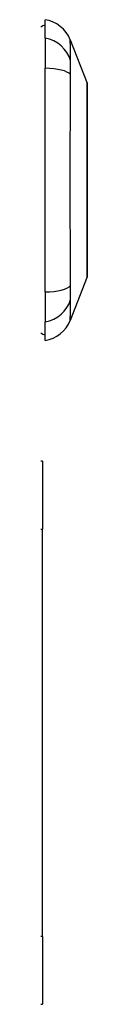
# Model space of a CAD drawing. Header units: inches. Extents: x 20 to 683, y 61 to 320.
# Tile 184 of 205: x 192.495 to 192.666, y 209.735 to 213.36. Entities that reach past the tile are written whole.
import ezdxf

# ---------------------------------------------------------------- set-up
doc = ezdxf.new("R2010")
doc.units = ezdxf.units.IN
doc.header["$MEASUREMENT"] = 0
doc.layers.add('Visible Edges(ANSI)', color=7, linetype='Continuous', lineweight=25)
doc.layers.add('Visible Tangent Edges(ANSI)', color=7, linetype='Continuous', lineweight=25)

msp = doc.modelspace()

# ---------------------------------------------------------------- linework, layer by layer
at = {"layer": 'Visible Edges(ANSI)'}
for p, q in [((192.5109, 213.2922), (192.5109, 213.3603)), ((192.5109, 213.2922), (192.5109, 213.1815)), ((192.6033, 213.2863), (192.6654, 213.1266)), ((192.5109, 212.358), (192.5109, 213.1815)), ((192.6654, 212.4129), (192.6033, 212.2532)), ((192.5109, 212.358), (192.5109, 212.2472)), ((192.5109, 212.1792), (192.5109, 212.2472)), ((192.5011, 211.7347), (192.4951, 211.7347)), ((192.5011, 211.7347), (192.5011, 211.4847)), ((192.5011, 209.9847), (192.5011, 211.4847)), ((192.5011, 209.9847), (192.5011, 209.7347)), ((192.4951, 209.7347), (192.5011, 209.7347))]:
    msp.add_line(p, q, dxfattribs=at)
at = {"layer": 'Visible Edges(ANSI)', "flags": 128}
msp.add_lwpolyline([(192.6657, 212.4146), (192.6657, 212.415), (192.6657, 212.4163), (192.6658, 212.4185), (192.6658, 212.4215), (192.6658, 212.4253), (192.6658, 212.4299), (192.6658, 212.4354), (192.6658, 212.4416), (192.6658, 212.4487), (192.6659, 212.4566), (192.6659, 212.4652), (192.6659, 212.4745), (192.6659, 212.4846), (192.6659, 212.4952), (192.666, 212.5066), (192.666, 212.5185), (192.666, 212.5311), (192.6659, 212.5443), (192.6659, 212.558), (192.6659, 212.5722), (192.6659, 212.5869), (192.6659, 212.6021), (192.6658, 212.6177), (192.6658, 212.6337), (192.6658, 212.65), (192.6658, 212.6667), (192.6658, 212.6835), (192.6658, 212.7005), (192.6658, 212.7176), (192.6657, 212.7349), (192.6657, 212.7523), (192.6657, 212.7698), (192.6657, 212.7873), (192.6657, 212.8048), (192.6658, 212.8221), (192.6658, 212.8393), (192.6658, 212.8563), (192.6658, 212.873), (192.6658, 212.8896), (192.6658, 212.906), (192.6658, 212.922), (192.6659, 212.9376), (192.6659, 212.9528), (192.6659, 212.9675), (192.6659, 212.9818), (192.6659, 212.9954), (192.666, 213.0086), (192.666, 213.0212), (192.666, 213.0332), (192.6659, 213.0445), (192.6659, 213.0552), (192.6659, 213.0652), (192.6659, 213.0745), (192.6659, 213.0831), (192.6658, 213.0909), (192.6658, 213.0979), (192.6658, 213.1042), (192.6658, 213.1096), (192.6658, 213.1142), (192.6658, 213.118), (192.6658, 213.121), (192.6657, 213.1231), (192.6657, 213.1244), (192.6657, 213.1248)], dxfattribs=at)
at = {"layer": 'Visible Edges(ANSI)'}
for centre, radius, start, end in [((192.5188, 213.3012), 0.0394, 101.537, 126.8699), ((192.4932, 213.2435), 0.1181, 21.2505, 81.3991), ((192.6608, 213.1248), 0.00492, 0.2088, 21.2505), ((192.6608, 212.4146), 0.00492, 338.7495, 359.7912), ((192.4932, 212.296), 0.1181, 278.6009, 338.7495), ((192.5188, 212.2382), 0.0394, 233.1301, 258.463)]:
    msp.add_arc(centre, radius, start, end, dxfattribs=at)
at = {"layer": 'Visible Tangent Edges(ANSI)'}
for p, q in [((192.6033, 213.2863), (192.6654, 213.1266)), ((192.4951, 211.4847), (192.5011, 211.4847)), ((192.5011, 209.9847), (192.4951, 209.9847))]:
    msp.add_line(p, q, dxfattribs=at)
at = {"layer": 'Visible Tangent Edges(ANSI)', "flags": 128}
for points in [[(192.6048, 213.2097), (192.6047, 213.2179), (192.6047, 213.2234), (192.6046, 213.2288), (192.6046, 213.2339), (192.6045, 213.2389), (192.6044, 213.2436), (192.6044, 213.2481), (192.6043, 213.2523), (192.6042, 213.2564), (192.6041, 213.2601), (192.604, 213.2637), (192.6039, 213.267), (192.6039, 213.27), (192.6038, 213.2728), (192.6037, 213.2754), (192.6036, 213.2777), (192.6036, 213.2797), (192.6035, 213.2814), (192.6034, 213.2829), (192.6034, 213.2841), (192.6034, 213.2851), (192.6033, 213.2858), (192.6033, 213.2862), (192.6033, 213.2863)], [(192.6047, 213.1885), (192.6047, 213.1896), (192.6047, 213.1906), (192.6047, 213.1917), (192.6047, 213.1927), (192.6047, 213.1937), (192.6047, 213.1947), (192.6047, 213.1957), (192.6047, 213.1967), (192.6047, 213.1976), (192.6047, 213.1985), (192.6047, 213.1995), (192.6047, 213.2003), (192.6047, 213.2012), (192.6047, 213.2021), (192.6047, 213.2029), (192.6047, 213.2037), (192.6048, 213.2046), (192.6048, 213.2053), (192.6048, 213.2061), (192.6048, 213.2069), (192.6048, 213.2076), (192.6048, 213.2083), (192.6048, 213.209), (192.6048, 213.2097)], [(192.6048, 213.1583), (192.6048, 213.1597), (192.6048, 213.1611), (192.6048, 213.1625), (192.6048, 213.1638), (192.6048, 213.1652), (192.6048, 213.1665), (192.6048, 213.1678), (192.6047, 213.1692), (192.6047, 213.1705), (192.6047, 213.1718), (192.6047, 213.173), (192.6047, 213.1743), (192.6047, 213.1756), (192.6047, 213.1768), (192.6047, 213.1781), (192.6047, 213.1793), (192.6047, 213.1805), (192.6047, 213.1817), (192.6047, 213.1829), (192.6047, 213.184), (192.6047, 213.1852), (192.6047, 213.1863), (192.6047, 213.1874), (192.6047, 213.1885)], [(192.6048, 212.3811), (192.6047, 212.4147), (192.6046, 212.4457), (192.6044, 212.4771), (192.6043, 212.5087), (192.6041, 212.5407), (192.6039, 212.5729), (192.6038, 212.6053), (192.6036, 212.6379), (192.6035, 212.6707), (192.6034, 212.7035), (192.6033, 212.7365), (192.6033, 212.7695), (192.6033, 212.8026), (192.6034, 212.8356), (192.6035, 212.8685), (192.6036, 212.9012), (192.6038, 212.9338), (192.6039, 212.9663), (192.6041, 212.9986), (192.6043, 213.0306), (192.6044, 213.0623), (192.6046, 213.0937), (192.6047, 213.1248), (192.6048, 213.1583)], [(192.6654, 213.1266), (192.6654, 213.1265), (192.6654, 213.126), (192.6654, 213.1253), (192.6654, 213.1242), (192.6654, 213.1229), (192.6654, 213.1212), (192.6655, 213.1193), (192.6655, 213.1171), (192.6655, 213.1146), (192.6655, 213.1118), (192.6655, 213.1087), (192.6655, 213.1054), (192.6656, 213.1018), (192.6656, 213.0978), (192.6656, 213.0937), (192.6656, 213.0892), (192.6656, 213.0845), (192.6657, 213.0795), (192.6657, 213.0742), (192.6657, 213.0687), (192.6657, 213.063), (192.6657, 213.057), (192.6658, 213.0508), (192.6658, 213.0443)], [(192.6658, 213.0443), (192.6658, 213.0426), (192.6658, 213.0408), (192.6658, 213.0389), (192.6658, 213.0371), (192.6658, 213.0353), (192.6658, 213.0334), (192.6658, 213.0315), (192.6658, 213.0296), (192.6658, 213.0277), (192.6658, 213.0258), (192.6658, 213.0238), (192.6658, 213.0219), (192.6658, 213.0199), (192.6658, 213.0179), (192.6658, 213.0159), (192.6658, 213.0139), (192.6658, 213.0119), (192.6658, 213.0098), (192.6658, 213.0078), (192.6658, 213.0057), (192.6658, 213.0036), (192.6658, 213.0015), (192.6658, 212.9994), (192.6658, 212.9973)], [(192.6658, 212.9973), (192.6657, 212.9812), (192.6657, 212.9643), (192.6657, 212.9467), (192.6656, 212.9285), (192.6656, 212.9098), (192.6655, 212.8907), (192.6655, 212.8712), (192.6655, 212.8514), (192.6654, 212.8313), (192.6654, 212.8109), (192.6654, 212.7903), (192.6654, 212.7697), (192.6654, 212.749), (192.6654, 212.7285), (192.6654, 212.7081), (192.6655, 212.6879), (192.6655, 212.668), (192.6655, 212.6485), (192.6656, 212.6293), (192.6656, 212.6107), (192.6657, 212.5926), (192.6657, 212.5751), (192.6657, 212.5583), (192.6658, 212.5422)], [(192.6658, 212.5422), (192.6658, 212.54), (192.6658, 212.5379), (192.6658, 212.5358), (192.6658, 212.5337), (192.6658, 212.5317), (192.6658, 212.5296), (192.6658, 212.5276), (192.6658, 212.5255), (192.6658, 212.5235), (192.6658, 212.5215), (192.6658, 212.5195), (192.6658, 212.5176), (192.6658, 212.5156), (192.6658, 212.5137), (192.6658, 212.5117), (192.6658, 212.5098), (192.6658, 212.5079), (192.6658, 212.5061), (192.6658, 212.5042), (192.6658, 212.5023), (192.6658, 212.5005), (192.6658, 212.4987), (192.6658, 212.4969), (192.6658, 212.4951)], [(192.6658, 212.4951), (192.6658, 212.4887), (192.6657, 212.4825), (192.6657, 212.4765), (192.6657, 212.4708), (192.6657, 212.4653), (192.6657, 212.4601), (192.6656, 212.4551), (192.6656, 212.4503), (192.6656, 212.4459), (192.6656, 212.4416), (192.6656, 212.4377), (192.6655, 212.4341), (192.6655, 212.4307), (192.6655, 212.4276), (192.6655, 212.4248), (192.6655, 212.4223), (192.6655, 212.4201), (192.6654, 212.4182), (192.6654, 212.4166), (192.6654, 212.4152), (192.6654, 212.4142), (192.6654, 212.4135), (192.6654, 212.413), (192.6654, 212.4129)], [(192.6048, 212.3298), (192.6048, 212.3312), (192.6048, 212.3326), (192.6048, 212.3341), (192.6047, 212.3357), (192.6047, 212.3374), (192.6047, 212.3391), (192.6047, 212.3409), (192.6047, 212.3428), (192.6047, 212.3447), (192.6047, 212.3467), (192.6047, 212.3488), (192.6047, 212.351), (192.6047, 212.3532), (192.6047, 212.3555), (192.6047, 212.3578), (192.6047, 212.3602), (192.6047, 212.3626), (192.6047, 212.3651), (192.6047, 212.3677), (192.6047, 212.3703), (192.6048, 212.373), (192.6048, 212.3756), (192.6048, 212.3784), (192.6048, 212.3811)], [(192.6033, 212.2532), (192.6033, 212.2533), (192.6033, 212.2537), (192.6034, 212.2544), (192.6034, 212.2553), (192.6034, 212.2566), (192.6035, 212.258), (192.6036, 212.2598), (192.6036, 212.2618), (192.6037, 212.2641), (192.6038, 212.2666), (192.6039, 212.2694), (192.6039, 212.2725), (192.604, 212.2758), (192.6041, 212.2793), (192.6042, 212.2831), (192.6043, 212.2871), (192.6044, 212.2914), (192.6044, 212.2959), (192.6045, 212.3006), (192.6046, 212.3055), (192.6046, 212.3107), (192.6047, 212.316), (192.6047, 212.3216), (192.6048, 212.3298)]]:
    msp.add_lwpolyline(points, dxfattribs=at)
at = {"layer": 'Visible Tangent Edges(ANSI)'}
msp.add_arc((192.6608, 213.1248), 0.00492, 0.2088, 21.2505, dxfattribs=at)
for centre, major_axis, ratio, start_param, end_param in [((192.4909, 213.182), (0.117, -0.0158), 0.948273, 0.391156, 1.528426), ((192.4909, 213.144), (0.118, 0.0053), 0.314585, 0.249322, 1.386592), ((192.4909, 212.3954), (0.118, -0.0053), 0.314585, 4.896593, 6.033863), ((192.4909, 212.3575), (0.117, 0.0158), 0.948273, 4.754759, 5.892029)]:
    msp.add_ellipse(centre, major_axis=major_axis, ratio=ratio, start_param=start_param, end_param=end_param, dxfattribs=at)

doc.saveas('drawing.dxf')
